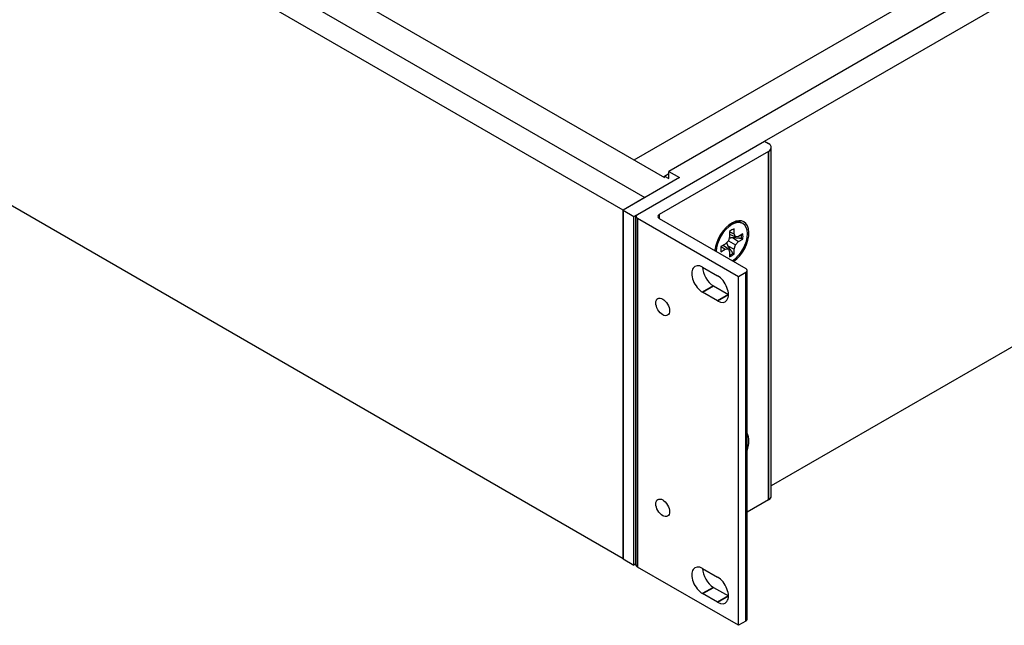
# Model space of a CAD drawing. Header units: millimetres. Extents: x 64 to 1798, y 64 to 1375.
# Tile 56 of 66: x 1310 to 1473, y 884 to 984. Entities that reach past the tile are written whole.
import ezdxf

# ---------------------------------------------------------------- set-up
doc = ezdxf.new("R2010")
doc.units = ezdxf.units.MM
doc.header["$LTSCALE"] = 6.666667
doc.layers.add('Visible (ANSI)', color=7, linetype='Continuous', lineweight=25)
doc.layers.add('Visible Narrow (ANSI)', color=7, linetype='Continuous', lineweight=35)

msp = doc.modelspace()

# ---------------------------------------------------------------- linework, layer by layer
at = {"layer": 'Visible (ANSI)'}
for p, q in [((1433.4935, 963.8107), (1728.0287, 1133.8606)), ((1715.1028, 1130.5457), (1417.6767, 958.8266)), ((1178.8019, 1090.1197), (1413.731, 954.4833)), ((1410.1389, 952.4094), (1175.2098, 1088.0458)), ((1728.0287, 1076.2891), (1434.6209, 906.8901)), ((1410.1389, 894.8379), (1175.2098, 1030.4743)), ((1361.3259, 989.9323), (1416.9583, 957.8129)), ((1411.9424, 960.7089), (1458.225, 987.4301)), ((1412.5007, 951.6973), (1433.4876, 963.8141)), ((1433.4876, 963.8141), (1434.1523, 963.4303)), ((1434.6209, 905.2108), (1434.6209, 962.7771)), ((1434.1523, 962.1239), (1416.0928, 951.6973)), ((1419.4727, 957.7897), (1410.1389, 952.4008)), ((1416.9583, 958.0467), (1417.6767, 958.4615)), ((1416.9583, 958.0467), (1417.6767, 957.6319)), ((1416.9583, 957.8064), (1416.9583, 958.0467)), ((1417.6767, 958.8266), (1419.4727, 957.7897)), ((1417.6767, 957.6319), (1417.6767, 958.8266)), ((1413.731, 954.4833), (1410.1389, 952.4094)), ((1413.731, 954.4747), (1413.731, 954.4833)), ((1410.1389, 952.4094), (1410.1389, 894.8379)), ((1410.1389, 952.4008), (1411.935, 951.3639)), ((1410.1389, 894.8293), (1410.1389, 952.4008)), ((1411.935, 951.3639), (1412.4252, 951.6469)), ((1411.935, 893.7924), (1411.935, 951.3639)), ((1412.2663, 893.8044), (1412.2663, 951.3707)), ((1429.1771, 941.4159), (1412.5007, 951.0441)), ((1416.0928, 951.0441), (1430.4074, 942.7795)), ((1427.8531, 950.1366), (1428.2112, 950.2921)), ((1429.9282, 950.1928), (1429.7216, 950.3121)), ((1427.7306, 948.0684), (1427.5201, 947.3598)), ((1427.7306, 948.8985), (1427.7306, 948.0684)), ((1427.7306, 948.8379), (1428.4682, 948.4942)), ((1427.7306, 948.4387), (1428.6788, 948.0287)), ((1428.4682, 948.4942), (1428.4682, 949.3244)), ((1428.6788, 948.0287), (1428.4682, 948.4942)), ((1429.1872, 948.0791), (1428.6788, 948.0287)), ((1429.9061, 948.4942), (1429.1872, 948.0791)), ((1427.0117, 946.8231), (1426.2927, 946.408)), ((1426.3453, 946.4383), (1427.0117, 945.9714)), ((1426.6909, 946.6379), (1427.5201, 946.0218)), ((1427.5201, 947.3598), (1427.0117, 946.8231)), ((1427.4128, 946.513), (1428.4682, 945.9822)), ((1427.5201, 947.3598), (1428.6788, 946.6908)), ((1428.1998, 947.876), (1429.1872, 947.2274)), ((1428.4682, 945.9822), (1428.6788, 946.6908)), ((1428.6788, 946.6908), (1429.1872, 947.2274)), ((1429.1872, 947.2274), (1429.9061, 947.6425)), ((1426.2927, 945.5563), (1427.0117, 945.9714)), ((1427.0117, 945.9714), (1427.5201, 946.0218)), ((1427.5201, 946.0218), (1427.7306, 945.5563)), ((1427.7306, 945.5563), (1427.7306, 944.7262)), ((1428.4682, 945.152), (1428.4682, 945.9822)), ((1423.2713, 943.0032), (1425.7434, 941.576)), ((1430.4074, 942.1263), (1429.1771, 941.4159)), ((1430.6417, 884.8866), (1430.6417, 942.4529)), ((1429.1771, 883.8497), (1429.1771, 941.4159)), ((1425.7434, 937.4282), (1423.2713, 938.8554)), ((1425.0674, 939.8923), (1427.5394, 938.4651)), ((1434.1523, 904.5576), (1430.6417, 902.5308)), ((1410.1389, 894.8293), (1411.935, 893.7924)), ((1412.2663, 893.9837), (1411.935, 893.7924)), ((1429.1771, 883.8497), (1412.5007, 893.4778)), ((1423.2713, 893.2296), (1425.7434, 891.8023)), ((1425.0674, 890.1187), (1427.5394, 888.6915)), ((1425.7434, 887.6545), (1423.2713, 889.0818)), ((1430.4074, 884.56), (1429.1771, 883.8497))]:
    msp.add_line(p, q, dxfattribs=at)
for centre, major_axis, start_param, end_param in [((1433.0209, 962.7771), (1.6, 0), 5.49778714, 7.06858347), ((1413.0663, 951.3707), (-0.8, 0), 5.49778714, 7.06858347), ((1416.6584, 951.3707), (-0.8, 0), 5.49778714, 7.06858347), ((1428.0994, 947.0253), (2, 3.4641), 4.02988349, 8.53648712), ((1428.0994, 947.0253), (1.8288, 3.1676), 3.95119716, 8.61517345), ((1427.8928, 947.1445), (1.8288, 3.1676), 0, 0.94569169), ((1428.0994, 947.0253), (-1.3039, -2.2584), 3.7256329, 4.12834874), ((1427.9206, 947.1285), (-1.27, -2.1997), 2.15828086, 2.46214233), ((1428.0994, 947.0253), (1.3039, 2.2584), 5.29642922, 5.69914506), ((1428.0994, 947.0253), (-1.3039, -2.2584), 5.29642922, 5.69914506), ((1427.8928, 947.1445), (1.8288, 3.1676), 2.19590097, 2.33198815), ((1427.9206, 947.1285), (-1.27, -2.1997), 0.67945032, 0.98331179), ((1428.0994, 947.0253), (1.3039, 2.2584), 3.7256329, 4.12834874), ((1423.2713, 940.9293), (-1.27, 2.1997), 5.49778714, 8.6393798), ((1425.0674, 941.9662), (1.27, -2.1997), 3.92699082, 5.49778714), ((1425.7434, 939.5021), (1.27, -2.1997), 5.49778714, 8.6393798), ((1429.8417, 942.4529), (0.8, 0), 5.49778714, 7.06858347), ((1428.0994, 912.6671), (2, 3.4641), 5.04411257, 5.95146172), ((1433.0209, 905.2108), (1.6, 0), 5.49778714, 6.28318531), ((1413.0663, 893.8044), (-0.8, 0), 0, 0.78539816), ((1423.2713, 891.1557), (-1.27, 2.1997), 5.49778714, 8.6393798), ((1425.0674, 892.1926), (1.27, -2.1997), 3.92699082, 5.49778714), ((1425.7434, 889.7284), (1.27, -2.1997), 5.49778714, 8.6393798), ((1429.8417, 884.8866), (0.8, 0), 5.49778714, 6.28318531)]:
    msp.add_ellipse(centre, major_axis=major_axis, ratio=0.57735027, start_param=start_param, end_param=end_param, dxfattribs=at)
for centre in [(1416.6766, 936.4412), (1416.6766, 903.2588)]:
    msp.add_ellipse(centre, major_axis=(-0.7976, 1.3814), ratio=0.57735027, dxfattribs=at)
for points, weights in [([(1427.232, 947.0556), (1427.2993, 946.825), (1427.4128, 946.513)], [2.14068019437, 2.0034323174, 1.82577693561]), ([(1427.4128, 946.513), (1427.7384, 946.0524), (1428.2737, 945.299)], [2.05610823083, 1.7051701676, 1.33146102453]), ([(1428.1998, 947.876), (1427.8728, 947.8183), (1427.6394, 947.7613)], [1.82577693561, 2.0034323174, 2.14068019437]), ([(1429.6815, 947.7374), (1428.7614, 947.8244), (1428.1998, 947.876)], [1.33146102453, 1.7051701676, 2.05610823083]), ([(1429.6815, 947.7374), (1429.7924, 947.6906), (1429.9061, 947.6425)], [1.00553680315, 1.00516746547, 1.00463627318]), ([(1428.2737, 945.299), (1428.3697, 945.2264), (1428.4682, 945.152)], [1.00553680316, 1.00516746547, 1.00463627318])]:
    msp.add_rational_spline(points, weights, degree=2, dxfattribs=at)
at = {"layer": 'Visible Narrow (ANSI)'}
for p, q in [((1434.1523, 904.5576), (1434.1523, 962.1239)), ((1416.0928, 951.0441), (1416.0928, 951.6973)), ((1412.5007, 893.4778), (1412.5007, 951.0441)), ((1430.4074, 884.56), (1430.4074, 942.1263)), ((1425.0674, 939.8923), (1423.2713, 938.8554)), ((1427.5394, 938.4651), (1425.7434, 937.4282)), ((1425.0674, 890.1187), (1423.2713, 889.0818)), ((1427.5394, 888.6915), (1425.7434, 887.6545))]:
    msp.add_line(p, q, dxfattribs=at)

doc.saveas('drawing.dxf')
